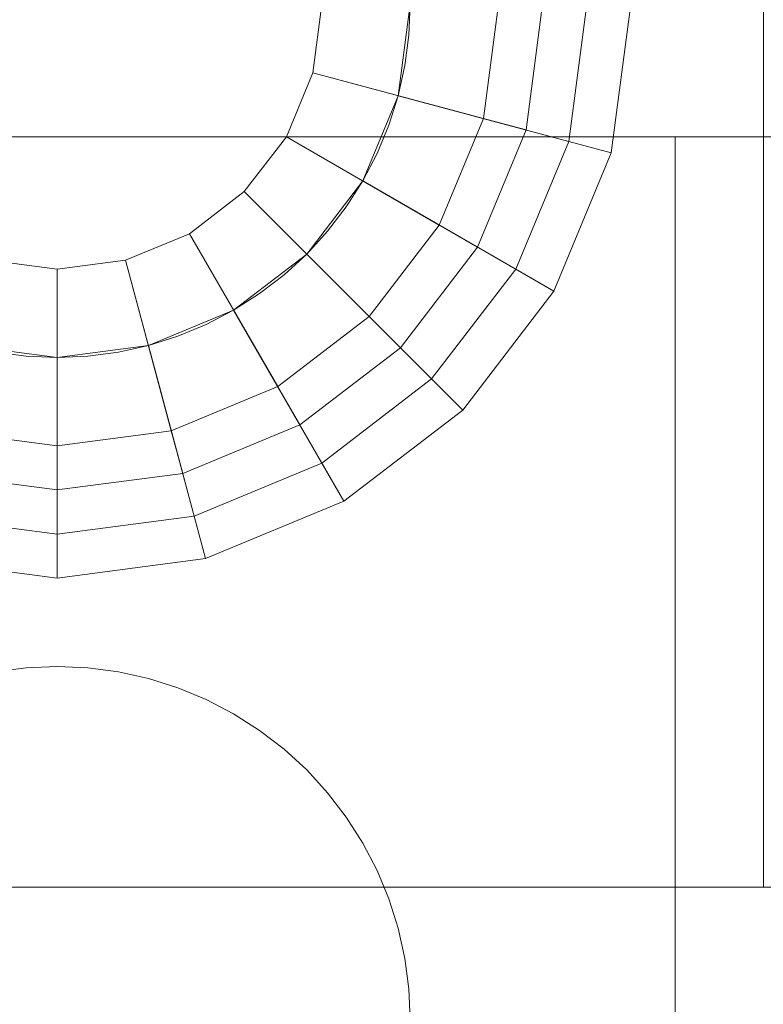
# Model space of a CAD drawing. Header units: inches. Extents: x -412 to -304, y -62 to 18.
# Tile 212 of 256: x -356.377 to -356.045, y -39.65 to -39.211. Entities that reach past the tile are written whole.
import ezdxf

# ---------------------------------------------------------------- set-up
doc = ezdxf.new("R2010")
doc.units = ezdxf.units.IN
doc.header["$LTSCALE"] = 32
doc.header["$MEASUREMENT"] = 0
doc.linetypes.add('Dash Style-1', pattern=[0.083328, 0.041656, -0.041672])
for name, color, linetype, lineweight in [('Black', 7, 'Continuous', 18), ('DashLineFill', 7, 'Dash Style-1', 13), ('Drawing', 7, 'Continuous', 18), ('Metal_HtAdjMech', 7, 'Continuous', 18), ('None', 7, 'Continuous', 18), ('SolidLine', 7, 'Continuous', 15), ('Wood_1-H', 7, 'Continuous', 13)]:
    doc.layers.add(name, color=color, linetype=linetype, lineweight=lineweight)

# ---------------------------------------------------------------- blocks, each defined once
blk = doc.blocks.new('Group-20')
at = {"layer": 'Black'}
for points in [[(-34.54794, 16.53613, 28.9791), (34.54794, 16.53613, 28.9791), (34.54794, -16.53613, 28.9791), (-34.54794, -16.53613, 28.9791)], [(-34.54794, 16.53613, 27.70079), (34.54794, 16.53613, 27.70079), (34.54794, -16.53613, 27.70079), (-34.54794, -16.53613, 27.70079)]]:
    blk.add_3dface(points, dxfattribs=at)
at = {"layer": 'Wood_1-H'}
for points in [[(-35.96494, 17.95313, 28.99879), (35.96494, 17.95313, 28.99879), (35.96494, -17.95313, 28.99879), (-35.96494, -17.95313, 28.99879)], [(-35.96494, 17.95313, 28.9791), (35.96494, 17.95313, 28.9791), (35.96494, -17.95313, 28.9791), (-35.96494, -17.95313, 28.9791)]]:
    blk.add_3dface(points, dxfattribs=at)
blk = doc.blocks.new('MpHtAdjTrough-1095 (3D)')
at = {"layer": 'Black'}
for points in [[(-17.3622, -4.05467, -1.5537), (17.3622, -4.05467, -1.5537), (17.3622, 2.5995, -3.97562), (-17.3622, 2.5995, -3.97562)], [(-17.3622, 2.59168, -4.03646), (17.3622, 2.59168, -4.03646), (17.3622, -4.07513, -1.60994), (-17.3622, -4.07513, -1.60994)]]:
    blk.add_3dface(points, dxfattribs=at)
blk = doc.blocks.new('TEK04-FrameA (3D)')
at = {"layer": 'Black'}
for points in [[(9.06384, 0.95206, 11.61417), (9.05512, 0.88583, 11.61417), (9.15354, 0.88583, 11.61417), (9.15891, 0.92659, 11.61417)], [(9.06384, 0.95206, 11.67323), (9.05512, 0.88583, 11.67323), (9.05512, 0.88583, 11.61417), (9.06384, 0.95206, 11.61417)], [(9.08285, 0.94697, 11.69291), (9.0748, 0.88583, 11.69291), (9.05512, 0.88583, 11.67323), (9.06384, 0.95206, 11.67323)], [(9.19694, 0.9164, 11.69291), (9.19291, 0.88583, 11.69291), (9.0748, 0.88583, 11.69291), (9.08285, 0.94697, 11.69291)], [(9.10187, 0.94187, 11.47638), (9.09449, 0.88583, 11.47638), (9.11417, 0.88583, 11.45669), (9.12088, 0.93678, 11.45669)], [(9.10187, 0.94187, 11.53543), (9.09449, 0.88583, 11.53543), (9.09449, 0.88583, 11.47638), (9.10187, 0.94187, 11.47638)], [(9.15891, 0.92659, 11.53543), (9.15354, 0.88583, 11.53543), (9.09449, 0.88583, 11.53543), (9.10187, 0.94187, 11.53543)], [(9.12088, 0.93678, 11.45669), (9.11417, 0.88583, 11.45669), (9.19291, 0.88583, 11.45669), (9.19694, 0.9164, 11.45669)], [(9.15891, 0.92659, 11.61417), (9.15354, 0.88583, 11.61417), (9.15354, 0.88583, 11.53543), (9.15891, 0.92659, 11.53543)], [(9.19694, 0.9164, 11.45669), (9.19291, 0.88583, 11.45669), (9.19291, 0.88583, 11.69291), (9.19694, 0.9164, 11.69291)], [(9.05512, 0.88583, 11.61417), (9.15354, 0.88583, 11.61417), (9.15354, 0.88583, 11.61417)], [(9.05512, 0.88583, 11.61417), (9.06384, 0.81959, 11.61417), (9.15891, 0.84507, 11.61417), (9.15354, 0.88583, 11.61417)], [(9.05512, 0.88583, 11.67323), (9.05512, 0.88583, 11.61417), (9.05512, 0.88583, 11.61417)], [(9.05512, 0.88583, 11.67323), (9.06384, 0.81959, 11.67323), (9.06384, 0.81959, 11.61417), (9.05512, 0.88583, 11.61417)], [(9.0748, 0.88583, 11.69291), (9.05512, 0.88583, 11.67323), (9.05512, 0.88583, 11.67323)], [(9.0748, 0.88583, 11.69291), (9.08285, 0.82469, 11.69291), (9.06384, 0.81959, 11.67323), (9.05512, 0.88583, 11.67323)], [(9.19291, 0.88583, 11.69291), (9.0748, 0.88583, 11.69291), (9.0748, 0.88583, 11.69291)], [(9.19291, 0.88583, 11.69291), (9.19694, 0.85526, 11.69291), (9.08285, 0.82469, 11.69291), (9.0748, 0.88583, 11.69291)], [(9.09449, 0.88583, 11.47638), (9.11417, 0.88583, 11.45669), (9.11417, 0.88583, 11.45669)], [(9.09449, 0.88583, 11.47638), (9.10187, 0.82978, 11.47638), (9.12088, 0.83488, 11.45669), (9.11417, 0.88583, 11.45669)], [(9.09449, 0.88583, 11.53543), (9.09449, 0.88583, 11.47638), (9.09449, 0.88583, 11.47638)], [(9.09449, 0.88583, 11.53543), (9.10187, 0.82978, 11.53543), (9.10187, 0.82978, 11.47638), (9.09449, 0.88583, 11.47638)], [(9.15354, 0.88583, 11.53543), (9.09449, 0.88583, 11.53543), (9.09449, 0.88583, 11.53543)], [(9.15354, 0.88583, 11.53543), (9.15891, 0.84507, 11.53543), (9.10187, 0.82978, 11.53543), (9.09449, 0.88583, 11.53543)], [(9.11417, 0.88583, 11.45669), (9.19291, 0.88583, 11.45669), (9.19291, 0.88583, 11.45669)], [(9.11417, 0.88583, 11.45669), (9.11417, 0.88583, 11.45669), (9.19291, 0.88583, 11.45669)], [(9.11417, 0.88583, 11.45669), (9.12088, 0.83488, 11.45669), (9.19694, 0.85526, 11.45669), (9.19291, 0.88583, 11.45669)], [(9.15354, 0.88583, 11.61417), (9.15354, 0.88583, 11.53543), (9.15354, 0.88583, 11.53543)], [(9.15354, 0.88583, 11.61417), (9.15891, 0.84507, 11.61417), (9.15891, 0.84507, 11.53543), (9.15354, 0.88583, 11.53543)], [(9.19291, 0.88583, 11.45669), (9.19291, 0.88583, 11.69291), (9.19291, 0.88583, 11.69291)], [(9.19291, 0.88583, 11.45669), (9.19694, 0.85526, 11.45669), (9.19694, 0.85526, 11.69291), (9.19291, 0.88583, 11.69291)], [(9.19694, 0.85526, 11.69291), (9.20874, 0.82677, 11.69291), (9.10645, 0.76772, 11.69291), (9.08285, 0.82469, 11.69291)], [(9.12088, 0.83488, 11.45669), (9.14055, 0.7874, 11.45669), (9.20874, 0.82677, 11.45669), (9.19694, 0.85526, 11.45669)], [(9.19694, 0.85526, 11.45669), (9.20874, 0.82677, 11.45669), (9.20874, 0.82677, 11.69291), (9.19694, 0.85526, 11.69291)], [(9.06384, 0.81959, 11.61417), (9.0894, 0.75787, 11.61417), (9.17464, 0.80709, 11.61417), (9.15891, 0.84507, 11.61417)], [(9.15891, 0.84507, 11.53543), (9.17464, 0.80709, 11.53543), (9.1235, 0.77756, 11.53543), (9.10187, 0.82978, 11.53543)], [(9.15891, 0.84507, 11.61417), (9.17464, 0.80709, 11.61417), (9.17464, 0.80709, 11.53543), (9.15891, 0.84507, 11.53543)], [(9.10187, 0.82978, 11.47638), (9.1235, 0.77756, 11.47638), (9.14055, 0.7874, 11.45669), (9.12088, 0.83488, 11.45669)], [(9.10187, 0.82978, 11.53543), (9.1235, 0.77756, 11.53543), (9.1235, 0.77756, 11.47638), (9.10187, 0.82978, 11.47638)], [(9.20874, 0.82677, 11.69291), (9.22751, 0.80231, 11.69291), (9.14399, 0.71879, 11.69291), (9.10645, 0.76772, 11.69291)], [(9.14055, 0.7874, 11.45669), (9.17183, 0.74663, 11.45669), (9.22751, 0.80231, 11.45669), (9.20874, 0.82677, 11.45669)], [(9.20874, 0.82677, 11.45669), (9.22751, 0.80231, 11.45669), (9.22751, 0.80231, 11.69291), (9.20874, 0.82677, 11.69291)], [(9.08285, 0.82469, 11.69291), (9.10645, 0.76772, 11.69291), (9.0894, 0.75787, 11.67323), (9.06384, 0.81959, 11.67323)], [(9.06384, 0.81959, 11.67323), (9.0894, 0.75787, 11.67323), (9.0894, 0.75787, 11.61417), (9.06384, 0.81959, 11.61417)], [(9.0894, 0.75787, 11.61417), (9.13007, 0.70487, 11.61417), (9.19967, 0.77447, 11.61417), (9.17464, 0.80709, 11.61417)], [(9.17464, 0.80709, 11.53543), (9.19967, 0.77447, 11.53543), (9.15791, 0.73271, 11.53543), (9.1235, 0.77756, 11.53543)], [(9.17464, 0.80709, 11.61417), (9.19967, 0.77447, 11.61417), (9.19967, 0.77447, 11.53543), (9.17464, 0.80709, 11.53543)], [(9.22751, 0.80231, 11.69291), (9.25197, 0.78354, 11.69291), (9.19291, 0.68125, 11.69291), (9.14399, 0.71879, 11.69291)], [(9.17183, 0.74663, 11.45669), (9.2126, 0.71535, 11.45669), (9.25197, 0.78354, 11.45669), (9.22751, 0.80231, 11.45669)], [(9.22751, 0.80231, 11.45669), (9.25197, 0.78354, 11.45669), (9.25197, 0.78354, 11.69291), (9.22751, 0.80231, 11.69291)], [(9.1235, 0.77756, 11.47638), (9.15791, 0.73271, 11.47638), (9.17183, 0.74663, 11.45669), (9.14055, 0.7874, 11.45669)], [(9.25197, 0.78354, 11.69291), (9.28045, 0.77174, 11.69291), (9.24989, 0.65766, 11.69291), (9.19291, 0.68125, 11.69291)], [(9.2126, 0.71535, 11.45669), (9.26007, 0.69568, 11.45669), (9.28045, 0.77174, 11.45669), (9.25197, 0.78354, 11.45669)], [(9.25197, 0.78354, 11.45669), (9.28045, 0.77174, 11.45669), (9.28045, 0.77174, 11.69291), (9.25197, 0.78354, 11.69291)], [(9.1235, 0.77756, 11.53543), (9.15791, 0.73271, 11.53543), (9.15791, 0.73271, 11.47638), (9.1235, 0.77756, 11.47638)], [(9.13007, 0.70487, 11.61417), (9.18307, 0.66421, 11.61417), (9.23228, 0.74944, 11.61417), (9.19967, 0.77447, 11.61417)], [(9.19967, 0.77447, 11.53543), (9.23228, 0.74944, 11.53543), (9.20276, 0.6983, 11.53543), (9.15791, 0.73271, 11.53543)], [(9.19967, 0.77447, 11.61417), (9.23228, 0.74944, 11.61417), (9.23228, 0.74944, 11.53543), (9.19967, 0.77447, 11.53543)], [(9.28045, 0.77174, 11.69291), (9.31102, 0.76772, 11.69291), (9.31102, 0.64961, 11.69291), (9.24989, 0.65766, 11.69291)], [(9.26007, 0.69568, 11.45669), (9.31102, 0.68898, 11.45669), (9.31102, 0.76772, 11.45669), (9.28045, 0.77174, 11.45669)], [(9.28045, 0.77174, 11.45669), (9.31102, 0.76772, 11.45669), (9.31102, 0.76772, 11.69291), (9.28045, 0.77174, 11.69291)], [(9.10645, 0.76772, 11.69291), (9.14399, 0.71879, 11.69291), (9.13007, 0.70487, 11.67323), (9.0894, 0.75787, 11.67323)], [(9.0894, 0.75787, 11.67323), (9.13007, 0.70487, 11.67323), (9.13007, 0.70487, 11.61417), (9.0894, 0.75787, 11.61417)], [(9.15791, 0.73271, 11.47638), (9.20276, 0.6983, 11.47638), (9.2126, 0.71535, 11.45669), (9.17183, 0.74663, 11.45669)], [(9.18307, 0.66421, 11.61417), (9.24479, 0.63864, 11.61417), (9.27026, 0.73371, 11.61417), (9.23228, 0.74944, 11.61417)], [(9.23228, 0.74944, 11.53543), (9.27026, 0.73371, 11.53543), (9.25498, 0.67667, 11.53543), (9.20276, 0.6983, 11.53543)], [(9.23228, 0.74944, 11.61417), (9.27026, 0.73371, 11.61417), (9.27026, 0.73371, 11.53543), (9.23228, 0.74944, 11.53543)], [(9.24479, 0.63864, 11.61417), (9.31102, 0.62992, 11.61417), (9.31102, 0.72835, 11.61417), (9.27026, 0.73371, 11.61417)], [(9.27026, 0.73371, 11.53543), (9.31102, 0.72835, 11.53543), (9.31102, 0.66929, 11.53543), (9.25498, 0.67667, 11.53543)], [(9.27026, 0.73371, 11.61417), (9.31102, 0.72835, 11.61417), (9.31102, 0.72835, 11.53543), (9.27026, 0.73371, 11.53543)], [(9.15791, 0.73271, 11.53543), (9.20276, 0.6983, 11.53543), (9.20276, 0.6983, 11.47638), (9.15791, 0.73271, 11.47638)], [(9.14399, 0.71879, 11.69291), (9.19291, 0.68125, 11.69291), (9.18307, 0.66421, 11.67323), (9.13007, 0.70487, 11.67323)], [(9.20276, 0.6983, 11.47638), (9.25498, 0.67667, 11.47638), (9.26007, 0.69568, 11.45669), (9.2126, 0.71535, 11.45669)], [(9.13007, 0.70487, 11.67323), (9.18307, 0.66421, 11.67323), (9.18307, 0.66421, 11.61417), (9.13007, 0.70487, 11.61417)], [(9.20276, 0.6983, 11.53543), (9.25498, 0.67667, 11.53543), (9.25498, 0.67667, 11.47638), (9.20276, 0.6983, 11.47638)], [(9.25498, 0.67667, 11.47638), (9.31102, 0.66929, 11.47638), (9.31102, 0.68898, 11.45669), (9.26007, 0.69568, 11.45669)], [(9.19291, 0.68125, 11.69291), (9.24989, 0.65766, 11.69291), (9.24479, 0.63864, 11.67323), (9.18307, 0.66421, 11.67323)], [(9.25498, 0.67667, 11.53543), (9.31102, 0.66929, 11.53543), (9.31102, 0.66929, 11.47638), (9.25498, 0.67667, 11.47638)], [(9.18307, 0.66421, 11.67323), (9.24479, 0.63864, 11.67323), (9.24479, 0.63864, 11.61417), (9.18307, 0.66421, 11.61417)], [(9.24989, 0.65766, 11.69291), (9.31102, 0.64961, 11.69291), (9.31102, 0.62992, 11.67323), (9.24479, 0.63864, 11.67323)], [(9.24479, 0.63864, 11.67323), (9.31102, 0.62992, 11.67323), (9.31102, 0.62992, 11.61417), (9.24479, 0.63864, 11.61417)]]:
    blk.add_3dface(points, dxfattribs=at)
at = {"layer": 'Metal_HtAdjMech'}
for points, invisible_edges in [([(8.91732, 2.26378, 11.61417), (8.91732, 0.37402, 11.61417), (9.15414, 0.89955, 11.61417), (9.15594, 0.91317, 11.61417)], 10), ([(8.91732, 0.57085, 11.53543), (8.91732, 2.26378, 11.53543), (9.15891, 0.92659, 11.53543), (9.15594, 0.91317, 11.53543)], 10), ([(8.91732, 2.26378, 11.61417), (8.91732, 0.39453, 11.61238), (8.91732, 0.38431, 11.61372)], 9), ([(8.91732, 2.26378, 11.61417), (8.91732, 2.26378, 11.53543), (8.91732, 0.57085, 11.53543), (8.91732, 0.42393, 11.60311)], 12), ([(8.91732, 2.26378, 11.61417), (8.91732, 0.40458, 11.61015), (8.91732, 0.39453, 11.61238)], 9), ([(8.91732, 0.38431, 11.61372), (8.91732, 0.37402, 11.61417), (8.91732, 2.26378, 11.61417)], 8), ([(8.91732, 0.42393, 11.60311), (8.91732, 0.41441, 11.60705), (8.91732, 2.26378, 11.61417)], 10), ([(8.91732, 0.41441, 11.60705), (8.91732, 0.40458, 11.61015), (8.91732, 2.26378, 11.61417)], 10), ([(9.25197, 1.27953, 10.03937), (9.01515, 0.89955, 10.03937), (9.01336, 0.91317, 10.03937)], 9), ([(9.01336, 0.91317, 10.15748), (9.01515, 0.89955, 10.15748), (9.25197, 1.27953, 10.15748)], 10), ([(9.25197, 1.27953, 10.03937), (9.01575, 0.88583, 10.03937), (9.01515, 0.89955, 10.03937)], 9), ([(9.01515, 0.8721, 10.03937), (9.01575, 0.88583, 10.03937), (9.25197, 1.27953, 10.03937), (9.25197, 0.37402, 10.03937)], 10), ([(9.01515, 0.89955, 10.15748), (9.01575, 0.88583, 10.15748), (9.25197, 0.61024, 10.15748), (9.25197, 1.27953, 10.15748)], 10), ([(9.25197, 1.27953, 10.03937), (9.25197, 0.39453, 10.04116), (9.25197, 0.38431, 10.03982)], 9), ([(9.25197, 1.27953, 10.03937), (9.25197, 0.42393, 10.05044), (9.25197, 0.41441, 10.04649)], 9), ([(9.25197, 1.27953, 10.03937), (9.25197, 1.27953, 10.15748), (9.25197, 0.61024, 10.15748), (9.25197, 0.43307, 10.05519)], 12), ([(9.25197, 1.27953, 10.03937), (9.25197, 0.40458, 10.04339), (9.25197, 0.39453, 10.04116)], 9), ([(9.25197, 0.38431, 10.03982), (9.25197, 0.37402, 10.03937), (9.25197, 1.27953, 10.03937)], 8), ([(9.25197, 0.43307, 10.05519), (9.25197, 0.42393, 10.05044), (9.25197, 1.27953, 10.03937)], 10), ([(9.25197, 0.41441, 10.04649), (9.25197, 0.40458, 10.04339), (9.25197, 1.27953, 10.03937)], 10), ([(9.15594, 0.91317, 11.53543), (9.15414, 0.89955, 11.53543), (8.91732, 0.57085, 11.53543)], 10), ([(9.01515, 0.89955, 10.03937), (9.01515, 0.89955, 10.15748), (9.01336, 0.91317, 10.15748), (9.01336, 0.91317, 10.03937)], 5), ([(9.15594, 0.91317, 11.53543), (9.15594, 0.91317, 11.61417), (9.15414, 0.89955, 11.61417), (9.15414, 0.89955, 11.53543)], 5), ([(8.91732, 0.37402, 11.61417), (9.15354, 0.88583, 11.61417), (9.15414, 0.89955, 11.61417)], 9), ([(9.15414, 0.89955, 11.53543), (9.15354, 0.88583, 11.53543), (8.91732, 0.57085, 11.53543)], 10), ([(9.01575, 0.88583, 10.03937), (9.01575, 0.88583, 10.15748), (9.01515, 0.89955, 10.15748), (9.01515, 0.89955, 10.03937)], 5), ([(9.15414, 0.89955, 11.53543), (9.15414, 0.89955, 11.61417), (9.15354, 0.88583, 11.61417), (9.15354, 0.88583, 11.53543)], 5), ([(9.15414, 0.8721, 11.61417), (9.15354, 0.88583, 11.61417), (8.91732, 0.37402, 11.61417)], 10), ([(8.91732, 0.57085, 11.53543), (9.15354, 0.88583, 11.53543), (9.15414, 0.8721, 11.53543)], 9), ([(9.01515, 0.8721, 10.03937), (9.01515, 0.8721, 10.15748), (9.01575, 0.88583, 10.15748), (9.01575, 0.88583, 10.03937)], 5), ([(9.25197, 0.61024, 10.15748), (9.01575, 0.88583, 10.15748), (9.01515, 0.8721, 10.15748)], 9), ([(9.15354, 0.88583, 11.53543), (9.15354, 0.88583, 11.61417), (9.15414, 0.8721, 11.61417), (9.15414, 0.8721, 11.53543)], 5), ([(9.15594, 0.85848, 11.61417), (9.15414, 0.8721, 11.61417), (8.91732, 0.37402, 11.61417)], 10), ([(8.91732, 0.57085, 11.53543), (9.15414, 0.8721, 11.53543), (9.15594, 0.85848, 11.53543)], 9), ([(9.01336, 0.85848, 10.03937), (9.01515, 0.8721, 10.03937), (9.25197, 0.37402, 10.03937)], 10), ([(9.01336, 0.85848, 10.03937), (9.01336, 0.85848, 10.15748), (9.01515, 0.8721, 10.15748), (9.01515, 0.8721, 10.03937)], 5), ([(9.25197, 0.61024, 10.15748), (9.01515, 0.8721, 10.15748), (9.01336, 0.85848, 10.15748)], 9), ([(9.15414, 0.8721, 11.53543), (9.15414, 0.8721, 11.61417), (9.15594, 0.85848, 11.61417), (9.15594, 0.85848, 11.53543)], 5), ([(9.15891, 0.84507, 11.61417), (9.15594, 0.85848, 11.61417), (8.91732, 0.37402, 11.61417)], 10), ([(8.91732, 0.57085, 11.53543), (9.15594, 0.85848, 11.53543), (9.15891, 0.84507, 11.53543)], 9), ([(9.25197, 0.37402, 10.03937), (9.01038, 0.84507, 10.03937), (9.01336, 0.85848, 10.03937)], 9), ([(9.01038, 0.84507, 10.03937), (9.01038, 0.84507, 10.15748), (9.01336, 0.85848, 10.15748), (9.01336, 0.85848, 10.03937)], 5), ([(9.01336, 0.85848, 10.15748), (9.01038, 0.84507, 10.15748), (9.25197, 0.61024, 10.15748)], 10), ([(9.15594, 0.85848, 11.53543), (9.15594, 0.85848, 11.61417), (9.15891, 0.84507, 11.61417), (9.15891, 0.84507, 11.53543)], 5), ([(8.91732, 0.37402, 11.61417), (9.16304, 0.83197, 11.61417), (9.15891, 0.84507, 11.61417)], 9), ([(9.15891, 0.84507, 11.53543), (9.16304, 0.83197, 11.53543), (8.91732, 0.57085, 11.53543)], 10), ([(9.00625, 0.83197, 10.03937), (9.01038, 0.84507, 10.03937), (9.25197, 0.37402, 10.03937)], 10), ([(9.00625, 0.83197, 10.03937), (9.00625, 0.83197, 10.15748), (9.01038, 0.84507, 10.15748), (9.01038, 0.84507, 10.03937)], 5), ([(9.25197, 0.61024, 10.15748), (9.01038, 0.84507, 10.15748), (9.00625, 0.83197, 10.15748)], 9), ([(9.15891, 0.84507, 11.53543), (9.15891, 0.84507, 11.61417), (9.16304, 0.83197, 11.61417), (9.16304, 0.83197, 11.53543)], 5), ([(8.91732, 0.37402, 11.61417), (9.1683, 0.81927, 11.61417), (9.16304, 0.83197, 11.61417)], 9), ([(9.16304, 0.83197, 11.53543), (9.1683, 0.81927, 11.53543), (8.91732, 0.57085, 11.53543)], 10), ([(9.25197, 0.37402, 10.03937), (9.00099, 0.81927, 10.03937), (9.00625, 0.83197, 10.03937)], 9), ([(9.00099, 0.81927, 10.03937), (9.00099, 0.81927, 10.15748), (9.00625, 0.83197, 10.15748), (9.00625, 0.83197, 10.03937)], 5), ([(9.00625, 0.83197, 10.15748), (9.00099, 0.81927, 10.15748), (9.25197, 0.61024, 10.15748)], 10), ([(9.16304, 0.83197, 11.53543), (9.16304, 0.83197, 11.61417), (9.1683, 0.81927, 11.61417), (9.1683, 0.81927, 11.53543)], 5), ([(9.17464, 0.80709, 11.61417), (9.1683, 0.81927, 11.61417), (8.91732, 0.37402, 11.61417)], 10), ([(8.91732, 0.57085, 11.53543), (9.1683, 0.81927, 11.53543), (9.17464, 0.80709, 11.53543)], 9), ([(8.99465, 0.80709, 10.03937), (9.00099, 0.81927, 10.03937), (9.25197, 0.37402, 10.03937)], 10), ([(8.99465, 0.80709, 10.03937), (8.99465, 0.80709, 10.15748), (9.00099, 0.81927, 10.15748), (9.00099, 0.81927, 10.03937)], 5), ([(9.25197, 0.61024, 10.15748), (9.00099, 0.81927, 10.15748), (8.99465, 0.80709, 10.15748)], 9), ([(9.1683, 0.81927, 11.53543), (9.1683, 0.81927, 11.61417), (9.17464, 0.80709, 11.61417), (9.17464, 0.80709, 11.53543)], 5), ([(9.18202, 0.7955, 11.61417), (9.17464, 0.80709, 11.61417), (8.91732, 0.37402, 11.61417)], 10), ([(8.91732, 0.57085, 11.53543), (9.17464, 0.80709, 11.53543), (9.18202, 0.7955, 11.53543)], 9), ([(8.98727, 0.7955, 10.03937), (8.99465, 0.80709, 10.03937), (9.25197, 0.37402, 10.03937)], 10), ([(8.98727, 0.7955, 10.03937), (8.98727, 0.7955, 10.15748), (8.99465, 0.80709, 10.15748), (8.99465, 0.80709, 10.03937)], 5), ([(9.25197, 0.61024, 10.15748), (8.99465, 0.80709, 10.15748), (8.98727, 0.7955, 10.15748)], 9), ([(9.17464, 0.80709, 11.53543), (9.17464, 0.80709, 11.61417), (9.18202, 0.7955, 11.61417), (9.18202, 0.7955, 11.53543)], 5), ([(8.91732, 0.37402, 11.61417), (9.19039, 0.7846, 11.61417), (9.18202, 0.7955, 11.61417)], 9), ([(9.18202, 0.7955, 11.53543), (9.19039, 0.7846, 11.53543), (8.91732, 0.57085, 11.53543)], 10), ([(9.25197, 0.37402, 10.03937), (8.9789, 0.7846, 10.03937), (8.98727, 0.7955, 10.03937)], 9), ([(8.9789, 0.7846, 10.03937), (8.9789, 0.7846, 10.15748), (8.98727, 0.7955, 10.15748), (8.98727, 0.7955, 10.03937)], 5), ([(8.98727, 0.7955, 10.15748), (8.9789, 0.7846, 10.15748), (9.25197, 0.61024, 10.15748)], 10), ([(9.18202, 0.7955, 11.53543), (9.18202, 0.7955, 11.61417), (9.19039, 0.7846, 11.61417), (9.19039, 0.7846, 11.53543)], 5), ([(9.19967, 0.77447, 11.61417), (9.19039, 0.7846, 11.61417), (8.91732, 0.37402, 11.61417)], 10), ([(8.91732, 0.57085, 11.53543), (9.19039, 0.7846, 11.53543), (9.19967, 0.77447, 11.53543)], 9), ([(8.96962, 0.77447, 10.03937), (8.9789, 0.7846, 10.03937), (9.25197, 0.37402, 10.03937)], 10), ([(8.96962, 0.77447, 10.03937), (8.96962, 0.77447, 10.15748), (8.9789, 0.7846, 10.15748), (8.9789, 0.7846, 10.03937)], 5), ([(9.25197, 0.61024, 10.15748), (8.9789, 0.7846, 10.15748), (8.96962, 0.77447, 10.15748)], 9), ([(9.19039, 0.7846, 11.53543), (9.19039, 0.7846, 11.61417), (9.19967, 0.77447, 11.61417), (9.19967, 0.77447, 11.53543)], 5), ([(9.2098, 0.76519, 11.61417), (9.19967, 0.77447, 11.61417), (8.91732, 0.37402, 11.61417)], 10), ([(8.91732, 0.57085, 11.53543), (9.19967, 0.77447, 11.53543), (9.2098, 0.76519, 11.53543)], 9), ([(8.95949, 0.76519, 10.03937), (8.96962, 0.77447, 10.03937), (9.25197, 0.37402, 10.03937)], 10), ([(8.95949, 0.76519, 10.03937), (8.95949, 0.76519, 10.15748), (8.96962, 0.77447, 10.15748), (8.96962, 0.77447, 10.03937)], 5), ([(9.25197, 0.61024, 10.15748), (8.96962, 0.77447, 10.15748), (8.95949, 0.76519, 10.15748)], 9), ([(9.19967, 0.77447, 11.53543), (9.19967, 0.77447, 11.61417), (9.2098, 0.76519, 11.61417), (9.2098, 0.76519, 11.53543)], 5), ([(8.91732, 0.37402, 11.61417), (9.2207, 0.75683, 11.61417), (9.2098, 0.76519, 11.61417)], 9), ([(9.2098, 0.76519, 11.53543), (9.2207, 0.75683, 11.53543), (8.91732, 0.57085, 11.53543)], 10), ([(9.25197, 0.37402, 10.03937), (8.94859, 0.75683, 10.03937), (8.95949, 0.76519, 10.03937)], 9), ([(8.94859, 0.75683, 10.03937), (8.94859, 0.75683, 10.15748), (8.95949, 0.76519, 10.15748), (8.95949, 0.76519, 10.03937)], 5), ([(8.95949, 0.76519, 10.15748), (8.94859, 0.75683, 10.15748), (9.25197, 0.61024, 10.15748)], 10), ([(9.2098, 0.76519, 11.53543), (9.2098, 0.76519, 11.61417), (9.2207, 0.75683, 11.61417), (9.2207, 0.75683, 11.53543)], 5), ([(9.23228, 0.74944, 11.61417), (9.2207, 0.75683, 11.61417), (8.91732, 0.37402, 11.61417)], 10), ([(8.91732, 0.57085, 11.53543), (9.2207, 0.75683, 11.53543), (9.23228, 0.74944, 11.53543)], 9), ([(8.93701, 0.74944, 10.03937), (8.94859, 0.75683, 10.03937), (9.25197, 0.37402, 10.03937)], 10), ([(8.93701, 0.74944, 10.03937), (8.93701, 0.74944, 10.15748), (8.94859, 0.75683, 10.15748), (8.94859, 0.75683, 10.03937)], 5), ([(9.25197, 0.61024, 10.15748), (8.94859, 0.75683, 10.15748), (8.93701, 0.74944, 10.15748)], 9), ([(9.2207, 0.75683, 11.53543), (9.2207, 0.75683, 11.61417), (9.23228, 0.74944, 11.61417), (9.23228, 0.74944, 11.53543)], 5), ([(8.91732, 0.37402, 11.61417), (9.24447, 0.7431, 11.61417), (9.23228, 0.74944, 11.61417)], 9), ([(9.23228, 0.74944, 11.53543), (9.24447, 0.7431, 11.53543), (8.91732, 0.57085, 11.53543)], 10), ([(9.25197, 0.37402, 10.03937), (8.92482, 0.7431, 10.03937), (8.93701, 0.74944, 10.03937)], 9), ([(8.92482, 0.7431, 10.03937), (8.92482, 0.7431, 10.15748), (8.93701, 0.74944, 10.15748), (8.93701, 0.74944, 10.03937)], 5), ([(8.93701, 0.74944, 10.15748), (8.92482, 0.7431, 10.15748), (9.25197, 0.61024, 10.15748)], 10), ([(9.23228, 0.74944, 11.53543), (9.23228, 0.74944, 11.61417), (9.24447, 0.7431, 11.61417), (9.24447, 0.7431, 11.53543)], 5), ([(8.91213, 0.73784, 10.03937), (8.92482, 0.7431, 10.03937), (9.25197, 0.37402, 10.03937)], 10), ([(8.91213, 0.73784, 10.03937), (8.91213, 0.73784, 10.15748), (8.92482, 0.7431, 10.15748), (8.92482, 0.7431, 10.03937)], 5), ([(9.25197, 0.61024, 10.15748), (8.92482, 0.7431, 10.15748), (8.91213, 0.73784, 10.15748)], 9), ([(8.91732, 0.37402, 11.61417), (9.25716, 0.73784, 11.61417), (9.24447, 0.7431, 11.61417)], 9), ([(9.24447, 0.7431, 11.53543), (9.25716, 0.73784, 11.53543), (8.91732, 0.57085, 11.53543)], 10), ([(9.24447, 0.7431, 11.53543), (9.24447, 0.7431, 11.61417), (9.25716, 0.73784, 11.61417), (9.25716, 0.73784, 11.53543)], 5), ([(9.25197, 0.37402, 10.03937), (8.89903, 0.73371, 10.03937), (8.91213, 0.73784, 10.03937)], 9), ([(8.89903, 0.73371, 10.03937), (8.89903, 0.73371, 10.15748), (8.91213, 0.73784, 10.15748), (8.91213, 0.73784, 10.03937)], 5), ([(8.91213, 0.73784, 10.15748), (8.89903, 0.73371, 10.15748), (9.25197, 0.61024, 10.15748)], 10), ([(8.91732, 0.37402, 11.61417), (9.27026, 0.73371, 11.61417), (9.25716, 0.73784, 11.61417)], 9), ([(9.25716, 0.73784, 11.53543), (9.27026, 0.73371, 11.53543), (8.91732, 0.57085, 11.53543)], 10), ([(9.25716, 0.73784, 11.53543), (9.25716, 0.73784, 11.61417), (9.27026, 0.73371, 11.61417), (9.27026, 0.73371, 11.53543)], 5), ([(9.25197, 0.37402, 10.03937), (8.88561, 0.73074, 10.03937), (8.89903, 0.73371, 10.03937)], 9), ([(8.88561, 0.73074, 10.03937), (8.88561, 0.73074, 10.15748), (8.89903, 0.73371, 10.15748), (8.89903, 0.73371, 10.03937)], 5), ([(8.89903, 0.73371, 10.15748), (8.88561, 0.73074, 10.15748), (9.25197, 0.61024, 10.15748)], 10), ([(9.28368, 0.73074, 11.61417), (9.27026, 0.73371, 11.61417), (8.91732, 0.37402, 11.61417)], 10), ([(8.91732, 0.57085, 11.53543), (9.27026, 0.73371, 11.53543), (9.28368, 0.73074, 11.53543)], 9), ([(9.27026, 0.73371, 11.53543), (9.27026, 0.73371, 11.61417), (9.28368, 0.73074, 11.61417), (9.28368, 0.73074, 11.53543)], 5), ([(8.85827, 0.72835, 10.03937), (8.87199, 0.72895, 10.03937), (9.25197, 0.37402, 10.03937), (8.46457, 0.37402, 10.03937)], 14), ([(8.46457, 0.61024, 10.15748), (9.25197, 0.61024, 10.15748), (8.87199, 0.72895, 10.15748), (8.85827, 0.72835, 10.15748)], 10), ([(8.85827, 0.72835, 10.03937), (8.85827, 0.72835, 10.15748), (8.87199, 0.72895, 10.15748), (8.87199, 0.72895, 10.03937)], 5), ([(8.87199, 0.72895, 10.03937), (8.88561, 0.73074, 10.03937), (9.25197, 0.37402, 10.03937)], 10), ([(8.87199, 0.72895, 10.03937), (8.87199, 0.72895, 10.15748), (8.88561, 0.73074, 10.15748), (8.88561, 0.73074, 10.03937)], 5), ([(9.25197, 0.61024, 10.15748), (8.88561, 0.73074, 10.15748), (8.87199, 0.72895, 10.15748)], 9), ([(8.91732, 0.37402, 11.61417), (9.2973, 0.72895, 11.61417), (9.28368, 0.73074, 11.61417)], 9), ([(9.28368, 0.73074, 11.53543), (9.2973, 0.72895, 11.53543), (8.91732, 0.57085, 11.53543)], 10), ([(9.31102, 0.72835, 11.61417), (9.2973, 0.72895, 11.61417), (8.91732, 0.37402, 11.61417), (9.70472, 0.37402, 11.61417)], 14), ([(8.91732, 0.57085, 11.53543), (9.2973, 0.72895, 11.53543), (9.31102, 0.72835, 11.53543)], 9), ([(9.31102, 0.72835, 11.53543), (9.32475, 0.72895, 11.53543), (9.70472, 0.57085, 11.53543), (8.91732, 0.57085, 11.53543)], 10), ([(9.28368, 0.73074, 11.53543), (9.28368, 0.73074, 11.61417), (9.2973, 0.72895, 11.61417), (9.2973, 0.72895, 11.53543)], 5), ([(9.2973, 0.72895, 11.53543), (9.2973, 0.72895, 11.61417), (9.31102, 0.72835, 11.61417), (9.31102, 0.72835, 11.53543)], 5), ([(9.25197, 0.61024, 10.15748), (9.25197, 0.47077, 10.08974), (9.25197, 0.46449, 10.08156)], 9), ([(9.25197, 0.61024, 10.15748), (9.25197, 0.4763, 10.09843), (9.25197, 0.47077, 10.08974)], 9), ([(9.25197, 0.46449, 10.08156), (9.25197, 0.45753, 10.07396), (9.25197, 0.61024, 10.15748)], 10), ([(9.25197, 0.61024, 10.15748), (9.25197, 0.48106, 10.10756), (9.25197, 0.4763, 10.09843)], 9), ([(9.25197, 0.61024, 10.15748), (9.25197, 0.4881, 10.12691), (9.25197, 0.485, 10.11708)], 9), ([(9.25197, 0.61024, 10.15748), (9.25197, 0.44994, 10.067), (9.25197, 0.44176, 10.06073)], 9), ([(9.25197, 0.485, 10.11708), (9.25197, 0.48106, 10.10756), (9.25197, 0.61024, 10.15748)], 10), ([(9.25197, 0.45753, 10.07396), (9.25197, 0.44994, 10.067), (9.25197, 0.61024, 10.15748)], 10), ([(9.25197, 0.61024, 10.15748), (9.25197, 0.49168, 10.14719), (9.25197, 0.49033, 10.13697)], 9), ([(9.25197, 0.61024, 10.45242), (9.25197, 0.49213, 10.45242), (9.25197, 0.49213, 10.40354)], 8), ([(9.25197, 0.49033, 10.13697), (9.25197, 0.4881, 10.12691), (9.25197, 0.61024, 10.15748)], 10), ([(9.25197, 0.49213, 10.40354), (9.25197, 0.49213, 10.15748), (9.25197, 0.61024, 10.15748), (9.25197, 0.61024, 10.45242)], 10), ([(9.25197, 0.49213, 10.15748), (9.25197, 0.49168, 10.14719), (9.25197, 0.61024, 10.15748)], 10), ([(9.25197, 0.44176, 10.06073), (9.25197, 0.43307, 10.05519), (9.25197, 0.61024, 10.15748)], 10)]:
    blk.add_3dface(points, dxfattribs=dict(at, invisible_edges=invisible_edges))
for points in [[(9.25197, 0.61024, 10.45242), (8.46457, 0.61024, 10.45242), (8.46457, 0.49213, 10.45242), (9.25197, 0.49213, 10.45242)], [(9.25197, 0.61024, 10.15748), (8.46457, 0.61024, 10.15748), (8.46457, 0.61024, 10.45242), (9.25197, 0.61024, 10.45242)], [(9.70472, 0.57085, 11.33954), (8.91732, 0.57085, 11.33954), (8.91732, 0.57085, 11.53543), (9.70472, 0.57085, 11.53543)], [(9.70472, 0.49213, 11.33858), (8.91732, 0.49213, 11.33858), (8.91732, 0.57085, 11.33954), (9.70472, 0.57085, 11.33954)]]:
    blk.add_3dface(points, dxfattribs=at)
blk = doc.blocks.new('TEK04-Frame (3D)')
at = {"layer": 'DashLineFill', "color": 7, "transparency": 33554687}
blk.add_blockref('TEK04-FrameA (3D)', (-1.4565, -2.59843, -11.69291), dxfattribs=at)
blk = doc.blocks.new('Group-23')
at = {"layer": 'None'}
blk.add_blockref('Group-20', (0, 0), dxfattribs=at)
at = {"layer": 'SolidLine', "color": 7}
blk.add_blockref('MpHtAdjTrough-1095 (3D)', (0, 0, 27.70079), dxfattribs=at)
at = {"layer": 'SolidLine', "color": 7, "rotation": 180}
blk.add_blockref('TEK04-Frame (3D)', (21.55512, 0, 27.70079), dxfattribs=at)
blk = doc.blocks.new('MP Ht Adju Rect Table (3D)')
at = {"layer": 'None'}
blk.add_blockref('Group-23', (0, 0), dxfattribs=at)
at = {"layer": 'Drawing', "color": 0, "flags": 1}
for tag in ['Tag', 'Catalog', 'Option1', 'Option2', 'Option3', 'Option4', 'Option5', 'Option6', 'Option7', 'Option8', 'Option9', 'Option10', 'Option11', 'Option12', 'Custom', 'FinishGroup', 'Discount', 'Item2', 'Item3', 'Item6', 'Item9', 'Item10', 'Item12', 'Item13', 'Item16', 'Item19', 'Item20', 'Item21', 'Item22', 'Item23', 'Item24', 'Item25', 'Item8', 'Item18', 'Item1', 'Item4', 'Item5', 'Item7', 'Item11', 'Item14', 'Item15', 'Item17']:
    blk.add_attdef(tag, (-16.60664, -46.53056), '', height=0.00709, dxfattribs=at)

msp = doc.modelspace()

# ---------------------------------------------------------------- block references
at = {"layer": 'Drawing', "rotation": 270}
msp.add_blockref('MP Ht Adju Rect Table (3D)', (-358.07283, -25.50309), dxfattribs=at)

doc.saveas('drawing.dxf')
